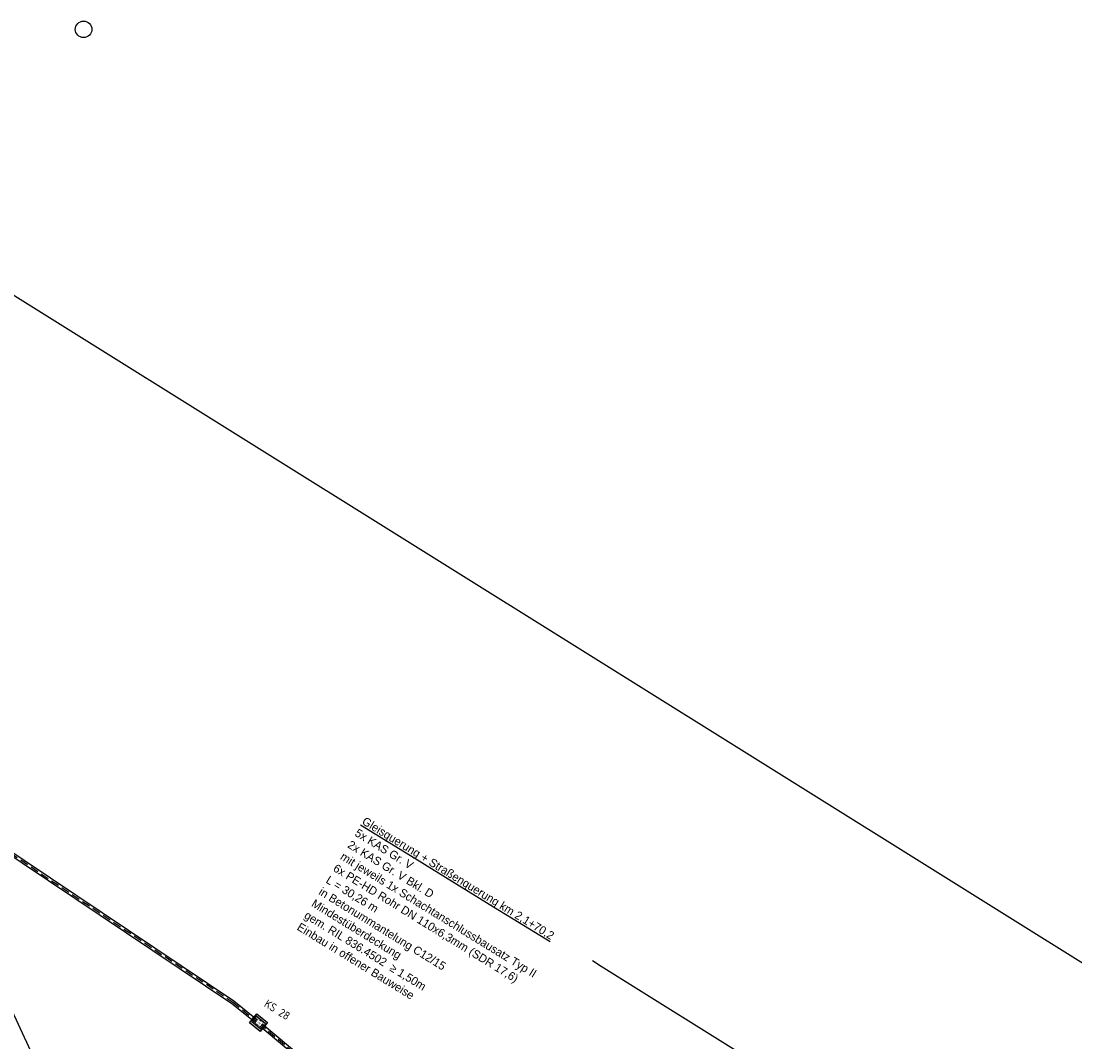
# Model space of a CAD drawing. Header units: metres. Extents: x 4433364 to 4435009, y 5475137 to 5475997.
# Tile 38 of 48: x 4434068 to 4434196, y 5475547 to 5475670. Entities that reach past the tile are written whole.
import ezdxf
from ezdxf import colors
from ezdxf.entities.mleader import LeaderData, LeaderLine
from ezdxf.math import Vec2, Vec3

# ---------------------------------------------------------------- set-up
doc = ezdxf.new("R2010")
doc.units = ezdxf.units.M
doc.linetypes.add('STRICHLINIE', pattern=[0.75, 0.5, -0.25])
doc.layers.add('GTU_A_Ansichtsfenster', color=6, linetype='Continuous', plot=False)
doc.layers.add('GTU_Hilfslayer', color=3, linetype='Continuous', plot=False)
for name, color, linetype in [('GTU_Bestand', 253, 'Continuous'), ('GTU_P_Bemaßung', 1, 'Continuous'), ('GTU_P_Schachtbenutzung', 18, 'STRICHLINIE'), ('GTU_Planung', 1, 'Continuous')]:
    doc.layers.add(name, color=color, linetype=linetype)
doc.styles.add('PROVI', font='PROVI.SHX')
doc.styles.get("Standard").update_dxf_attribs({"font": 'PROVI.SHX'})

# ---------------------------------------------------------------- blocks, each defined once
blk = doc.blocks.new('GTU_LP_KTB_KAS Gr VII Draufsicht')
at = {"layer": 'GTU_Bestand', "true_color": 0xffffff}
blk.add_hatch(color=7, dxfattribs=at).paths.add_polyline_path([(0.83, 1.4), (-0.83, 1.4), (-0.83, 0), (0.83, 0)])
at = {"layer": 'GTU_Bestand'}
blk.add_line((0, 0.29), (0, 1.12), dxfattribs=at)
for points in [[(-0.83, 1.4), (0.83, 1.4), (0.83, 0), (-0.83, 0)], [(0.77, 0.34), (0.77, 1.07), (0.72, 1.12), (-0.72, 1.12), (-0.76, 1.07), (-0.76, 0.34), (-0.72, 0.29), (0.72, 0.29)]]:
    blk.add_lwpolyline(points, close=True, dxfattribs=at)
at = {"layer": 'GTU_Bestand', "insert": (-0.15, 0.83), "char_height": 0.25, "attachment_point": 1, "style": 'PROVI', "bg_fill": 3, "box_fill_scale": 1.5, "bg_fill_color": 1, "bg_fill_transparency": 0}
blk.add_mtext('VII', dxfattribs=at)

msp = doc.modelspace()

# ---------------------------------------------------------------- linework, layer by layer
at = {"layer": 'GTU_A_Ansichtsfenster', "linetype": 'Continuous', "ltscale": 2}
msp.add_lwpolyline([(4434050.756, 5475647.656), (4434486.436, 5475375.651), (4434421.455, 5475174.548), (4433942.191, 5475473.764)], close=True, dxfattribs=at)
at = {"layer": 'GTU_Bestand', "ltscale": 0.8}
for points in [[(4433979.503, 5475626.866), (4434019.472, 5475601.755), (4434020.688, 5475601.755), (4434022.347, 5475600.521), (4434023.179, 5475598.413), (4434055.583, 5475577.297), (4434093.691, 5475551.797), (4434096.844, 5475549.237), (4434160.662, 5475495.967)], [(4433979.716, 5475627.205), (4434019.587, 5475602.155), (4434020.821, 5475602.155), (4434022.677, 5475600.774), (4434023.504, 5475598.679), (4434055.803, 5475577.631), (4434093.929, 5475552.12), (4434097.098, 5475549.545), (4434160.906, 5475496.284)]]:
    msp.add_lwpolyline(points, dxfattribs=at)
at = {"layer": 'GTU_Hilfslayer'}
msp.add_circle((4434075.759, 5475669.462), 1, dxfattribs=at)
at = {"layer": 'GTU_P_Schachtbenutzung', "ltscale": 2}
msp.add_lwpolyline([(4433979.61, 5475627.036), (4434019.53, 5475601.955), (4434020.755, 5475601.955), (4434022.512, 5475600.648), (4434023.342, 5475598.546), (4434055.693, 5475577.464), (4434093.81, 5475551.958), (4434096.971, 5475549.391), (4434160.784, 5475496.125)], dxfattribs=at)

# ---------------------------------------------------------------- next in the draw order: texts
at = {"layer": 'GTU_Hilfslayer', "insert": (4434099.431, 5475551.445), "char_height": 1, "width": 4.55305, "attachment_point": 2, "rotation": 328.02, "bg_fill": 3, "box_fill_scale": 1, "bg_fill_color": 256, "bg_fill_true_color": 13158600, "bg_fill_transparency": 0}
msp.add_mtext('\\Fiso8|c0;KS 28', dxfattribs=at)

# ---------------------------------------------------------------- next in the draw order: leaders
at = {"layer": 'GTU_P_Bemaßung', "linetype": 'Continuous'}
ml = msp.add_multileader_mtext('Standard', dxfattribs=at)
ml.set_content('{\\LGleisquerung km 2,0+39,5}\\P1x {\\A1;KLS\\P}1x PE-HD Rohr DN 110x6,3mm (SDR 17,6) \\PL = 5,44 m\\PMindestüberdeckung\\Pgem. RIL 836.4502  ≥ 1,50m\\PEinbau in offener Bauweise', color=256, style='PROVI')
ml.set_leader_properties(color=256, linetype='ByLayer', lineweight=-1)
ml.build(insert=Vec2(0, 0))
ml.multileader.update_dxf_attribs({"dogleg_length": 1.25, "arrow_head_size": 0.625, "scale": 0.5})
ctx = ml.context
ctx.base_point, ctx.scale, ctx.char_height, ctx.arrow_head_size, ctx.landing_gap_size, ctx.plane_origin, ctx.plane_x_axis, ctx.plane_y_axis = Vec3(4434070.412, 5475545.421), 0.5, 1, 0.625, 0.625, Vec3(10451869.621, 9733097.978, 0), Vec3(0.8493538, -0.5278239, 0), Vec3(0.5278239, 0.8493538, 0)
notes = []
notes.append((ctx, [(0, (1, 1, 0), (4434069.35, 5475546.081), (0.8493538, -0.5278239, 0), 1.25, [(0, [(4434057.296, 5475571.964)], 0, [])])]))
ctx.mtext.insert, ctx.mtext.text_direction, ctx.mtext.rotation = Vec3(4434071.207, 5475545.516), Vec3(0.8493538, -0.5278239, 0), 5.9329891
ctx.mtext.has_bg_fill, ctx.mtext.bg_color, ctx.mtext.bg_scale_factor, ctx.mtext.bg_transparency, ctx.mtext.use_window_bg_color = 1, -1027028792, 1, 0, 1
for ctx, leaders in notes:
    for number, flags, end, landing, length, lines in leaders:
        leader = LeaderData()
        leader.index, (leader.has_last_leader_line, leader.has_dogleg_vector, leader.attachment_direction) = number, flags
        leader.last_leader_point, leader.dogleg_vector, leader.dogleg_length = Vec3(end), Vec3(landing), length
        for number, points, colour, breaks in lines:
            line = LeaderLine()
            line.index, line.vertices, line.color, line.breaks = number, Vec3.list(points), colors.encode_raw_color(colour), breaks
            leader.lines.append(line)
        ctx.leaders.append(leader)

# ---------------------------------------------------------------- next in the draw order: block references
at = {"layer": 'GTU_Planung', "rotation": 320.6586582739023}
msp.add_blockref('GTU_LP_KTB_KAS Gr VII Draufsicht', (4434096.472, 5475548.92), dxfattribs=at)

# ---------------------------------------------------------------- next in the draw order: leaders
at = {"layer": 'GTU_P_Bemaßung', "linetype": 'Continuous'}
ml = msp.add_multileader_mtext('Standard', dxfattribs=at)
ml.set_content('{\\LGleisquerung + Straßenquerung km 2,1+70,2}\\P5x {\\A1;KAS Gr. V\\P}2x {\\A1;KAS Gr. V Bkl. D\\Pmit jeweils 1x Schachtanschlussbausatz Typ II \\P}6x PE-HD Rohr DN 110x6,3mm (SDR 17,6)\\PL = 30,26 m\\Pin Betonummantelung C12/15\\PMindestüberdeckung\\Pgem. RIL 836.4502  ≥ 1,50m\\PEinbau in offener Bauweise', color=256, style='PROVI')
ml.set_leader_properties(color=256, linetype='ByLayer', lineweight=-1)
ml.build(insert=Vec2(0, 0))
ml.multileader.update_dxf_attribs({"dogleg_length": 1.25, "arrow_head_size": 0.625, "scale": 0.5})
ctx = ml.context
ctx.base_point, ctx.scale, ctx.char_height, ctx.arrow_head_size, ctx.landing_gap_size, ctx.plane_origin, ctx.plane_x_axis, ctx.plane_y_axis = Vec3(4434109.05, 5475574.283), 0.5, 1, 0.625, 0.625, Vec3(10181088.065, 10092206.391, 0), Vec3(0.8517867, -0.5238888, 0), Vec3(0.5238888, 0.8517867, 0)
notes = []
notes.append((ctx, [(0, (1, 1, 0), (4434138.339, 5475556.268), (-0.8517867, 0.5238888, 0), 1.25, [(0, [(4434183.996, 5475527.758)], 0, [])])]))
ctx.mtext.insert, ctx.mtext.text_direction, ctx.mtext.rotation = Vec3(4434109.844, 5475574.381), Vec3(0.8517867, -0.5238888, 0), 3.0657995
ctx.mtext.has_bg_fill, ctx.mtext.bg_color, ctx.mtext.bg_scale_factor, ctx.mtext.bg_transparency, ctx.mtext.use_window_bg_color = 1, -1027028792, 1, 0, 1
for ctx, leaders in notes:
    for number, flags, end, landing, length, lines in leaders:
        leader = LeaderData()
        leader.index, (leader.has_last_leader_line, leader.has_dogleg_vector, leader.attachment_direction) = number, flags
        leader.last_leader_point, leader.dogleg_vector, leader.dogleg_length = Vec3(end), Vec3(landing), length
        for number, points, colour, breaks in lines:
            line = LeaderLine()
            line.index, line.vertices, line.color, line.breaks = number, Vec3.list(points), colors.encode_raw_color(colour), breaks
            leader.lines.append(line)
        ctx.leaders.append(leader)

doc.saveas('drawing.dxf')
